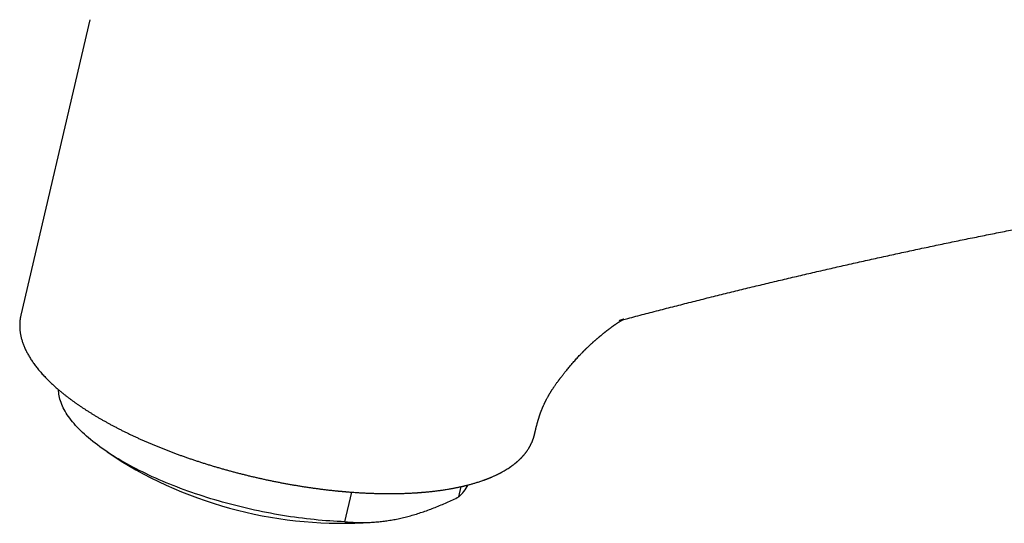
# Model space of a CAD drawing. Header units: millimetres. Extents: x 8 to 599, y 12 to 472.
# Tile 10 of 46: x 452 to 508, y 114 to 143. Entities that reach past the tile are written whole.
import ezdxf

# ---------------------------------------------------------------- set-up
doc = ezdxf.new("R2010")
doc.units = ezdxf.units.MM

msp = doc.modelspace()

# ---------------------------------------------------------------- linework, layer by layer
at = {"color": 7, "linetype": 'Continuous', "lineweight": 30}
for p, q in [((456.22, 142.558), (452.296, 125.747)), ((481.498, 118.99), (481.503, 119.009)), ((457.212, 117.973), (457.994, 117.451)), ((477.188, 115.418), (477.325, 116.003)), ((470.713, 114.009), (471.105, 115.688)), ((472.73, 114.012), (472.972, 114.044))]:
    msp.add_line(p, q, dxfattribs=at)
at = {"color": 7, "linetype": 'Continuous', "lineweight": 30, "flags": 128}
msp.add_lwpolyline([(470.713, 114.009), (470.501, 114.017), (470.288, 114.026), (470.073, 114.038), (469.856, 114.051), (469.639, 114.067), (469.419, 114.084), (469.199, 114.104), (468.978, 114.125), (468.755, 114.148), (468.532, 114.173), (468.307, 114.2), (468.082, 114.229), (467.856, 114.26), (467.629, 114.293), (467.402, 114.328), (467.175, 114.364), (466.947, 114.403), (466.718, 114.443), (466.49, 114.485), (466.261, 114.528), (466.033, 114.574), (465.804, 114.621), (465.576, 114.67), (465.347, 114.721), (465.119, 114.773), (464.892, 114.827), (464.665, 114.883), (464.438, 114.941), (464.213, 115), (463.988, 115.06), (463.763, 115.123), (463.54, 115.186), (463.318, 115.252), (463.097, 115.318), (462.877, 115.387), (462.658, 115.456), (462.44, 115.528), (462.224, 115.6), (462.01, 115.674), (461.797, 115.749), (461.585, 115.826), (461.376, 115.904), (461.168, 115.983), (460.962, 116.063), (460.758, 116.145), (460.557, 116.227), (460.357, 116.311), (460.159, 116.396), (459.964, 116.482), (459.771, 116.569), (459.581, 116.657), (459.393, 116.746), (459.208, 116.836), (459.025, 116.927), (458.845, 117.018), (458.668, 117.111), (458.494, 117.204), (458.322, 117.298), (458.154, 117.393), (457.988, 117.489), (457.826, 117.585), (457.667, 117.681), (457.511, 117.779), (457.359, 117.877), (457.209, 117.975), (457.064, 118.074), (456.921, 118.173), (456.782, 118.273), (456.647, 118.373), (456.515, 118.473), (456.387, 118.574), (456.263, 118.674), (456.143, 118.775), (456.026, 118.877), (455.913, 118.978), (455.804, 119.079), (455.699, 119.181), (455.598, 119.282), (455.501, 119.384), (455.408, 119.485), (455.319, 119.586), (455.234, 119.687), (455.154, 119.788), (455.077, 119.889), (455.005, 119.989), (454.937, 120.09), (454.874, 120.189), (454.814, 120.289), (454.759, 120.388), (454.708, 120.486), (454.662, 120.585), (454.62, 120.682), (454.582, 120.779), (454.549, 120.876), (454.52, 120.971), (454.496, 121.066), (454.476, 121.161), (454.46, 121.254), (454.449, 121.347), (454.443, 121.439), (454.441, 121.513)], dxfattribs=at)
at = {"color": 7, "linetype": 'Continuous', "lineweight": 30}
for centre, radius, start, end in [((470.584, 138.109), 24.192, 238.6391, 275.0875), ((475.743, 117.103), 2.22, 310.6105, 333.0843)]:
    msp.add_arc(centre, radius, start, end, dxfattribs=at)
for points, knots in [([(486.512, 125.492), (486.609, 125.518), (487.016, 125.626), (487.732, 125.813), (488.66, 126.054), (489.587, 126.292), (490.514, 126.527), (491.439, 126.76), (492.365, 126.99), (493.289, 127.217), (494.213, 127.441), (495.137, 127.663), (496.059, 127.881), (496.981, 128.097), (497.903, 128.311), (498.823, 128.521), (499.743, 128.729), (500.663, 128.934), (501.581, 129.136), (502.499, 129.335), (503.416, 129.532), (504.333, 129.726), (505.249, 129.917), (506.164, 130.106), (507.078, 130.291), (507.992, 130.474), (508.904, 130.654), (509.817, 130.832), (510.728, 131.006), (511.639, 131.178), (512.549, 131.347), (513.458, 131.513), (514.366, 131.677), (515.274, 131.838), (516.181, 131.996), (517.087, 132.151), (517.993, 132.303), (518.897, 132.453), (519.801, 132.6), (520.704, 132.744), (521.606, 132.885), (522.508, 133.024), (523.409, 133.16), (524.308, 133.293), (525.208, 133.423), (526.106, 133.55), (527.003, 133.675), (527.9, 133.797), (528.796, 133.916), (529.691, 134.032), (530.585, 134.146), (531.479, 134.257), (532.371, 134.365), (533.263, 134.47), (534.154, 134.572), (535.044, 134.672), (535.933, 134.769), (536.821, 134.863), (537.709, 134.954), (538.595, 135.043), (539.481, 135.129), (540.366, 135.212), (541.25, 135.292), (542.133, 135.369), (543.015, 135.444), (543.897, 135.516), (544.777, 135.585), (545.657, 135.651), (546.535, 135.714), (547.364, 135.772), (547.899, 135.807), (548.142, 135.823)], [0, 0, 0, 0, 0.004585, 0.019232, 0.033879, 0.048526, 0.063174, 0.077823, 0.092472, 0.107122, 0.121773, 0.136424, 0.151076, 0.165729, 0.180383, 0.195037, 0.209692, 0.224347, 0.239004, 0.253661, 0.268319, 0.282977, 0.297637, 0.312297, 0.326958, 0.34162, 0.356283, 0.370947, 0.385611, 0.400277, 0.414943, 0.42961, 0.444278, 0.458947, 0.473617, 0.488288, 0.50296, 0.517633, 0.532307, 0.546982, 0.561658, 0.576335, 0.591013, 0.605692, 0.620372, 0.635053, 0.649736, 0.664419, 0.679104, 0.69379, 0.708476, 0.723165, 0.737854, 0.752544, 0.767236, 0.781929, 0.796623, 0.811318, 0.826015, 0.840713, 0.855412, 0.870112, 0.884814, 0.899517, 0.914222, 0.928927, 0.943635, 0.958343, 0.973053, 0.987765, 1, 1, 1, 1]), ([(452.296, 125.746), (452.294, 125.737), (452.285, 125.7), (452.272, 125.633), (452.257, 125.546), (452.246, 125.458), (452.237, 125.369), (452.232, 125.28), (452.23, 125.191), (452.23, 125.1), (452.234, 125.009), (452.241, 124.918), (452.251, 124.826), (452.264, 124.733), (452.28, 124.64), (452.3, 124.546), (452.322, 124.452), (452.348, 124.357), (452.377, 124.262), (452.409, 124.166), (452.444, 124.07), (452.482, 123.973), (452.524, 123.877), (452.569, 123.779), (452.616, 123.682), (452.667, 123.584), (452.721, 123.487), (452.779, 123.389), (452.839, 123.29), (452.902, 123.192), (452.968, 123.094), (453.038, 122.996), (453.11, 122.897), (453.185, 122.799), (453.263, 122.701), (453.344, 122.602), (453.428, 122.504), (453.515, 122.406), (453.605, 122.308), (453.697, 122.21), (453.792, 122.113), (453.89, 122.015), (453.99, 121.918), (454.094, 121.821), (454.199, 121.724), (454.308, 121.627), (454.419, 121.531), (454.532, 121.435), (454.649, 121.339), (454.767, 121.244), (454.888, 121.148), (455.012, 121.054), (455.138, 120.959), (455.266, 120.865), (455.397, 120.771), (455.53, 120.678), (455.666, 120.584), (455.803, 120.492), (455.943, 120.4), (456.086, 120.308), (456.23, 120.217), (456.377, 120.126), (456.525, 120.035), (456.676, 119.945), (456.829, 119.856), (456.984, 119.767), (457.141, 119.679), (457.3, 119.591), (457.461, 119.504), (457.624, 119.418), (457.789, 119.332), (457.955, 119.246), (458.124, 119.162), (458.294, 119.078), (458.466, 118.994), (458.64, 118.912), (458.815, 118.83), (458.992, 118.749), (459.171, 118.668), (459.351, 118.588), (459.533, 118.509), (459.716, 118.431), (459.901, 118.354), (460.087, 118.277), (460.275, 118.201), (460.464, 118.126), (460.654, 118.052), (460.845, 117.979), (461.038, 117.907), (461.232, 117.835), (461.427, 117.764), (461.623, 117.695), (461.82, 117.626), (462.019, 117.558), (462.218, 117.491), (462.418, 117.426), (462.619, 117.361), (462.822, 117.297), (463.024, 117.234), (463.228, 117.172), (463.432, 117.111), (463.638, 117.052), (463.843, 116.993), (464.05, 116.935), (464.257, 116.879), (464.464, 116.823), (464.672, 116.769), (464.881, 116.716), (465.09, 116.664), (465.299, 116.613), (465.508, 116.563), (465.718, 116.515), (465.928, 116.467), (466.139, 116.421), (466.349, 116.376), (466.56, 116.332), (466.77, 116.289), (466.981, 116.248), (467.191, 116.207), (467.402, 116.168), (467.612, 116.131), (467.823, 116.094), (468.033, 116.059), (468.242, 116.025), (468.452, 115.992), (468.661, 115.961), (468.87, 115.931), (469.079, 115.902), (469.287, 115.874), (469.494, 115.848), (469.701, 115.823), (469.908, 115.799), (470.11, 115.777), (470.254, 115.763), (470.329, 115.755), (470.34, 115.754)], [0, 0, 0, 0, 0.0022378, 0.0093669, 0.0164965, 0.0236306, 0.0307732, 0.037928, 0.0450988, 0.0522891, 0.0595018, 0.0667398, 0.0740055, 0.0813007, 0.088627, 0.0959854, 0.1033764, 0.1108001, 0.1182561, 0.1257438, 0.1332619, 0.140809, 0.1483834, 0.1559831, 0.1636061, 0.1712502, 0.1789133, 0.186593, 0.1942874, 0.2019942, 0.2097117, 0.2174379, 0.2251712, 0.2329101, 0.2406533, 0.2483994, 0.2561474, 0.2638963, 0.2716453, 0.2793935, 0.2871403, 0.2948853, 0.3026281, 0.3103683, 0.3181058, 0.3258402, 0.3335715, 0.3412995, 0.3490242, 0.3567455, 0.3644633, 0.3721778, 0.3798888, 0.3875965, 0.3953009, 0.403002, 0.4106999, 0.4183947, 0.4260865, 0.4337753, 0.4414612, 0.4491443, 0.4568247, 0.4645025, 0.4721778, 0.4798506, 0.4875211, 0.4951892, 0.5028552, 0.5105191, 0.5181809, 0.5258407, 0.5334987, 0.5411549, 0.5488094, 0.5564622, 0.5641133, 0.571763, 0.5794112, 0.587058, 0.5947035, 0.6023477, 0.6099906, 0.6176324, 0.6252731, 0.6329127, 0.6405514, 0.648189, 0.6558258, 0.6634617, 0.6710968, 0.6787311, 0.6863647, 0.6939976, 0.7016298, 0.7092615, 0.7168926, 0.7245232, 0.7321533, 0.739783, 0.7474122, 0.7550411, 0.7626697, 0.7702979, 0.777926, 0.7855537, 0.7931813, 0.8008087, 0.808436, 0.8160633, 0.8236904, 0.8313176, 0.8389447, 0.8465719, 0.8541992, 0.8618265, 0.869454, 0.8770817, 0.8847096, 0.8923377, 0.8999661, 0.9075948, 0.9152238, 0.9228532, 0.9304831, 0.9381134, 0.9457442, 0.9533755, 0.9610074, 0.96864, 0.9762731, 0.983907, 0.9915416, 0.9987756, 1, 1, 1, 1]), ([(481.511, 119.007), (481.512, 119.012), (481.514, 119.024), (481.518, 119.04), (481.521, 119.054), (481.523, 119.066), (481.526, 119.079), (481.53, 119.097), (481.535, 119.118), (481.54, 119.141), (481.546, 119.164), (481.551, 119.187), (481.556, 119.208), (481.561, 119.228), (481.566, 119.249), (481.572, 119.272), (481.578, 119.297), (481.585, 119.327), (481.594, 119.36), (481.604, 119.397), (481.614, 119.435), (481.625, 119.477), (481.637, 119.523), (481.648, 119.563), (481.657, 119.594), (481.662, 119.615), (481.668, 119.636), (481.675, 119.659), (481.681, 119.682), (481.687, 119.703), (481.692, 119.72), (481.697, 119.738), (481.702, 119.756), (481.708, 119.774), (481.713, 119.792), (481.717, 119.808), (481.723, 119.826), (481.73, 119.851), (481.738, 119.879), (481.748, 119.91), (481.756, 119.939), (481.765, 119.966), (481.771, 119.986), (481.776, 120.003), (481.782, 120.021), (481.789, 120.042), (481.795, 120.063), (481.802, 120.081), (481.807, 120.097), (481.812, 120.114), (481.819, 120.131), (481.825, 120.148), (481.83, 120.163), (481.835, 120.177), (481.841, 120.193), (481.847, 120.211), (481.854, 120.23), (481.861, 120.25), (481.87, 120.272), (481.88, 120.3), (481.892, 120.33), (481.905, 120.362), (481.919, 120.398), (481.934, 120.434), (481.948, 120.469), (481.961, 120.499), (481.974, 120.529), (481.987, 120.56), (482.005, 120.599), (482.023, 120.64), (482.043, 120.684), (482.062, 120.723), (482.081, 120.764), (482.097, 120.797), (482.11, 120.824), (482.121, 120.845), (482.129, 120.862), (482.137, 120.878), (482.146, 120.896), (482.158, 120.919), (482.172, 120.946), (482.194, 120.988), (482.22, 121.036), (482.249, 121.09), (482.274, 121.136), (482.299, 121.179), (482.326, 121.228), (482.352, 121.272), (482.379, 121.317), (482.405, 121.36), (482.434, 121.408), (482.46, 121.45), (482.483, 121.487), (482.503, 121.518), (482.527, 121.555), (482.555, 121.599), (482.591, 121.653), (482.63, 121.71), (482.672, 121.771), (482.714, 121.83), (482.756, 121.889), (482.799, 121.948), (482.837, 122), (482.869, 122.041), (482.891, 122.07), (482.908, 122.093), (482.92, 122.108), (482.927, 122.117), (482.931, 122.123), (482.937, 122.131), (482.948, 122.145), (482.965, 122.167), (482.988, 122.197), (483.016, 122.233), (483.048, 122.274), (483.086, 122.323), (483.13, 122.378), (483.178, 122.439), (483.232, 122.507), (483.322, 122.619), (483.446, 122.77), (483.581, 122.931), (483.694, 123.062), (483.784, 123.164), (483.873, 123.264), (483.96, 123.359), (484.045, 123.452), (484.118, 123.529), (484.177, 123.59), (484.219, 123.633), (484.25, 123.665), (484.272, 123.687), (484.286, 123.701), (484.298, 123.713), (484.308, 123.723), (484.316, 123.732), (484.324, 123.74), (484.335, 123.751), (484.352, 123.768), (484.377, 123.792), (484.406, 123.821), (484.436, 123.851), (484.478, 123.892), (484.53, 123.942), (484.591, 123.999), (484.649, 124.053), (484.698, 124.098), (484.74, 124.136), (484.774, 124.167), (484.808, 124.198), (484.843, 124.229), (484.88, 124.262), (484.916, 124.293), (484.951, 124.323), (484.983, 124.351), (485.016, 124.38), (485.047, 124.406), (485.072, 124.428), (485.091, 124.443), (485.105, 124.455), (485.119, 124.467), (485.137, 124.483), (485.161, 124.503), (485.191, 124.527), (485.225, 124.556), (485.264, 124.589), (485.309, 124.626), (485.357, 124.665), (485.404, 124.704), (485.445, 124.737), (485.481, 124.766), (485.513, 124.792), (485.544, 124.817), (485.577, 124.843), (485.61, 124.868), (485.639, 124.892), (485.666, 124.913), (485.694, 124.934), (485.724, 124.958), (485.758, 124.983), (485.795, 125.011), (485.835, 125.042), (485.876, 125.072), (485.914, 125.1), (485.947, 125.125), (485.98, 125.148), (486.014, 125.172), (486.048, 125.197), (486.082, 125.221), (486.111, 125.24), (486.133, 125.256), (486.151, 125.268), (486.168, 125.28), (486.187, 125.292), (486.208, 125.306), (486.23, 125.321), (486.251, 125.334), (486.27, 125.347), (486.29, 125.36), (486.312, 125.374), (486.336, 125.389), (486.358, 125.402), (486.376, 125.414), (486.393, 125.424), (486.41, 125.434), (486.428, 125.445), (486.446, 125.455), (486.463, 125.465), (486.481, 125.475), (486.496, 125.484), (486.508, 125.49), (486.519, 125.496), (486.534, 125.504), (486.549, 125.512), (486.564, 125.519), (486.572, 125.523), (486.576, 125.525), (486.578, 125.526), (486.578, 125.526), (486.578, 125.526), (486.578, 125.526)], [0, 0, 0, 0, 0.002027, 0.004443, 0.005894, 0.007263, 0.008928, 0.010888, 0.014291, 0.016891, 0.019931, 0.02325, 0.026056, 0.02835, 0.0312, 0.034515, 0.037218, 0.04092, 0.045749, 0.049412, 0.054082, 0.059113, 0.063763, 0.069184, 0.071733, 0.073647, 0.075717, 0.078293, 0.080925, 0.083069, 0.084965, 0.086784, 0.088927, 0.091123, 0.093071, 0.094774, 0.096775, 0.09946, 0.103416, 0.106591, 0.110111, 0.113422, 0.116116, 0.118353, 0.121071, 0.124539, 0.128092, 0.130803, 0.133068, 0.135473, 0.138331, 0.141083, 0.14309, 0.144786, 0.147204, 0.150151, 0.152466, 0.155174, 0.158216, 0.162071, 0.166404, 0.169753, 0.174656, 0.18006, 0.183365, 0.187715, 0.191252, 0.194398, 0.199211, 0.20533, 0.209304, 0.214797, 0.219221, 0.223581, 0.226265, 0.228841, 0.230746, 0.232164, 0.234161, 0.236852, 0.24012, 0.243297, 0.250799, 0.256505, 0.261208, 0.26591, 0.270902, 0.277017, 0.280165, 0.285665, 0.291017, 0.295513, 0.299396, 0.302708, 0.305742, 0.31121, 0.316599, 0.323133, 0.329553, 0.336271, 0.342293, 0.34871, 0.355535, 0.359104, 0.362537, 0.365188, 0.366637, 0.367622, 0.36815, 0.368588, 0.370349, 0.372971, 0.376458, 0.380533, 0.385382, 0.391011, 0.397425, 0.404633, 0.412641, 0.4212, 0.444346, 0.466784, 0.479791, 0.492529, 0.504992, 0.517174, 0.529069, 0.540623, 0.547322, 0.55309, 0.557921, 0.560087, 0.56199, 0.563631, 0.565009, 0.566123, 0.567, 0.568384, 0.570877, 0.574386, 0.578782, 0.583209, 0.587515, 0.596686, 0.605278, 0.61347, 0.621292, 0.626296, 0.631138, 0.635972, 0.640865, 0.645935, 0.651647, 0.655882, 0.660431, 0.665294, 0.669827, 0.673374, 0.675933, 0.677526, 0.679304, 0.681834, 0.685117, 0.689155, 0.693948, 0.699499, 0.705358, 0.712752, 0.719364, 0.725189, 0.730226, 0.734566, 0.738932, 0.743806, 0.748928, 0.753232, 0.75699, 0.761165, 0.765806, 0.770936, 0.776711, 0.783157, 0.790159, 0.796313, 0.801575, 0.807202, 0.812926, 0.819144, 0.825562, 0.831534, 0.835229, 0.838597, 0.841821, 0.845563, 0.849884, 0.85453, 0.859379, 0.863476, 0.867764, 0.873004, 0.879537, 0.885274, 0.890238, 0.894466, 0.899153, 0.905723, 0.91152, 0.916493, 0.923735, 0.930055, 0.934894, 0.940287, 0.946231, 0.957516, 0.969067, 0.980907, 0.986693, 0.992617, 0.998119, 1, 1, 1, 1]), ([(486.578, 125.526), (486.578, 125.526), (486.578, 125.526), (486.576, 125.525), (486.575, 125.525), (486.573, 125.524), (486.57, 125.523), (486.566, 125.521), (486.561, 125.519), (486.556, 125.517), (486.55, 125.515), (486.545, 125.513), (486.54, 125.511), (486.534, 125.509), (486.528, 125.506), (486.521, 125.504), (486.515, 125.502), (486.509, 125.499), (486.503, 125.497), (486.497, 125.495), (486.489, 125.493), (486.48, 125.49), (486.471, 125.486), (486.462, 125.484), (486.455, 125.481), (486.448, 125.479), (486.44, 125.476), (486.43, 125.473), (486.42, 125.47), (486.412, 125.468), (486.407, 125.466), (486.399, 125.464), (486.389, 125.461), (486.377, 125.457), (486.364, 125.454), (486.35, 125.45), (486.334, 125.445), (486.323, 125.442), (486.316, 125.441)], [0, 0, 0, 0, 0.034729, 0.061451, 0.088168, 0.11709, 0.151656, 0.188749, 0.234105, 0.273361, 0.306189, 0.338335, 0.361411, 0.387678, 0.416988, 0.447265, 0.472571, 0.4952, 0.516458, 0.538588, 0.563429, 0.593201, 0.626712, 0.652215, 0.672028, 0.690953, 0.71173, 0.738885, 0.767238, 0.788971, 0.804687, 0.821969, 0.843048, 0.86269, 0.887868, 0.919148, 0.95653, 1, 1, 1, 1]), ([(471.037, 115.693), (471.124, 115.687), (471.296, 115.674), (471.547, 115.658), (471.788, 115.645), (472.018, 115.634), (472.238, 115.625), (472.449, 115.619), (472.649, 115.613), (472.843, 115.61), (473.031, 115.608), (473.214, 115.607), (473.39, 115.607), (473.562, 115.609), (473.727, 115.611), (473.881, 115.614), (474.022, 115.618), (474.152, 115.623), (474.277, 115.628), (474.396, 115.633), (474.506, 115.639), (474.604, 115.644), (474.678, 115.648), (474.728, 115.651), (474.755, 115.653), (474.773, 115.654), (474.788, 115.655), (474.805, 115.656), (474.828, 115.658), (474.859, 115.66), (474.899, 115.663), (474.947, 115.666), (475.004, 115.671), (475.068, 115.676), (475.148, 115.682), (475.241, 115.69), (475.345, 115.699), (475.446, 115.709), (475.542, 115.719), (475.633, 115.729), (475.72, 115.738), (475.802, 115.748), (475.885, 115.758), (475.969, 115.769), (476.053, 115.78), (476.13, 115.79), (476.204, 115.8), (476.286, 115.812), (476.38, 115.826), (476.489, 115.844), (476.606, 115.863), (476.709, 115.881), (476.798, 115.897), (476.868, 115.91), (476.941, 115.924), (477.016, 115.938), (477.09, 115.953), (477.163, 115.968), (477.231, 115.983), (477.294, 115.996), (477.348, 116.008), (477.395, 116.019), (477.433, 116.028), (477.465, 116.035), (477.486, 116.04), (477.501, 116.044), (477.513, 116.047), (477.529, 116.05), (477.549, 116.055), (477.577, 116.062), (477.614, 116.071), (477.659, 116.082), (477.722, 116.099), (477.8, 116.119), (477.891, 116.144), (477.978, 116.168), (478.065, 116.193), (478.154, 116.219), (478.248, 116.248), (478.347, 116.28), (478.452, 116.315), (478.54, 116.345), (478.609, 116.37), (478.656, 116.387), (478.698, 116.402), (478.735, 116.416), (478.766, 116.428), (478.792, 116.438), (478.813, 116.446), (478.829, 116.452), (478.841, 116.456), (478.852, 116.461), (478.867, 116.467), (478.887, 116.475), (478.912, 116.485), (478.94, 116.496), (478.972, 116.509), (479.004, 116.522), (479.035, 116.536), (479.066, 116.548), (479.11, 116.568), (479.166, 116.592), (479.233, 116.622), (479.292, 116.65), (479.346, 116.675), (479.394, 116.698), (479.438, 116.721), (479.481, 116.742), (479.519, 116.762), (479.553, 116.779), (479.578, 116.792), (479.6, 116.804), (479.621, 116.815), (479.647, 116.829), (479.676, 116.846), (479.741, 116.882), (479.834, 116.935), (479.951, 117.007), (480.035, 117.061), (480.091, 117.099), (480.121, 117.119), (480.146, 117.136), (480.168, 117.152), (480.19, 117.168), (480.215, 117.186), (480.246, 117.208), (480.282, 117.235), (480.32, 117.264), (480.354, 117.29), (480.381, 117.312), (480.403, 117.329), (480.425, 117.347), (480.447, 117.365), (480.469, 117.384), (480.49, 117.402), (480.51, 117.418), (480.526, 117.433), (480.54, 117.445), (480.552, 117.455), (480.563, 117.465), (480.575, 117.476), (480.589, 117.489), (480.609, 117.506), (480.633, 117.529), (480.662, 117.557), (480.692, 117.586), (480.722, 117.615), (480.751, 117.645), (480.78, 117.675), (480.805, 117.702), (480.824, 117.723), (480.839, 117.739), (480.851, 117.752), (480.862, 117.765), (480.876, 117.782), (480.894, 117.802), (480.916, 117.827), (480.938, 117.854), (480.96, 117.882), (480.983, 117.91), (481.005, 117.94), (481.027, 117.969), (481.048, 117.997), (481.07, 118.028), (481.096, 118.064), (481.126, 118.109), (481.156, 118.156), (481.186, 118.205), (481.211, 118.247), (481.231, 118.282), (481.245, 118.308), (481.258, 118.331), (481.269, 118.352), (481.279, 118.372), (481.289, 118.391), (481.3, 118.412), (481.311, 118.436), (481.324, 118.462), (481.337, 118.491), (481.351, 118.521), (481.364, 118.553), (481.377, 118.584), (481.388, 118.613), (481.398, 118.638), (481.406, 118.659), (481.412, 118.675), (481.417, 118.688), (481.422, 118.702), (481.428, 118.719), (481.435, 118.741), (481.443, 118.767), (481.453, 118.797), (481.463, 118.831), (481.474, 118.87), (481.486, 118.913), (481.498, 118.96), (481.505, 118.993), (481.509, 119.011)], [0, 0, 0, 0, 0.01575, 0.030951, 0.04561, 0.059732, 0.073322, 0.086382, 0.098918, 0.110932, 0.122961, 0.134544, 0.145854, 0.156896, 0.167669, 0.178176, 0.186971, 0.195571, 0.203978, 0.212073, 0.219474, 0.226151, 0.232103, 0.234491, 0.23639, 0.237551, 0.238283, 0.239425, 0.241024, 0.243079, 0.245868, 0.249209, 0.253104, 0.257553, 0.262556, 0.269814, 0.277271, 0.284428, 0.291286, 0.297845, 0.304103, 0.310061, 0.315719, 0.322405, 0.328614, 0.334347, 0.339648, 0.345186, 0.35275, 0.361029, 0.370026, 0.379744, 0.385124, 0.390701, 0.39647, 0.402432, 0.408567, 0.414392, 0.42014, 0.425256, 0.429742, 0.433599, 0.436825, 0.439422, 0.441391, 0.442291, 0.443182, 0.444467, 0.446151, 0.448235, 0.451569, 0.455557, 0.45967, 0.467828, 0.475733, 0.483384, 0.490867, 0.49879, 0.507277, 0.516475, 0.526255, 0.536616, 0.541581, 0.546117, 0.550185, 0.553786, 0.556918, 0.55942, 0.561514, 0.5632, 0.564012, 0.565075, 0.566589, 0.568555, 0.571027, 0.573969, 0.577296, 0.580592, 0.583802, 0.586925, 0.589961, 0.597593, 0.604615, 0.611028, 0.616831, 0.622031, 0.626749, 0.631742, 0.636124, 0.639892, 0.643047, 0.644939, 0.64737, 0.65034, 0.65385, 0.65772, 0.673192, 0.68721, 0.700969, 0.705357, 0.709211, 0.71251, 0.715263, 0.718076, 0.721311, 0.725667, 0.730612, 0.736059, 0.741772, 0.744816, 0.747927, 0.751105, 0.754351, 0.757664, 0.760988, 0.763936, 0.766438, 0.76858, 0.770237, 0.771876, 0.773787, 0.775973, 0.778433, 0.782728, 0.787542, 0.792433, 0.79736, 0.802323, 0.807322, 0.812141, 0.81527, 0.817784, 0.819717, 0.821719, 0.824028, 0.827517, 0.831534, 0.835991, 0.840177, 0.844553, 0.849118, 0.853808, 0.858071, 0.861784, 0.867981, 0.874666, 0.881729, 0.888921, 0.896234, 0.900253, 0.903959, 0.907308, 0.910299, 0.91305, 0.915552, 0.918632, 0.921877, 0.925655, 0.929761, 0.933997, 0.938363, 0.942755, 0.946799, 0.950311, 0.95329, 0.955194, 0.956792, 0.958544, 0.960868, 0.963762, 0.967228, 0.971264, 0.975871, 0.981048, 0.986796, 0.993113, 1, 1, 1, 1]), ([(470.34, 115.754), (470.362, 115.752), (470.403, 115.748), (470.462, 115.742), (470.514, 115.738), (470.559, 115.733), (470.597, 115.73), (470.628, 115.727), (470.661, 115.724), (470.699, 115.721), (470.748, 115.717), (470.807, 115.712), (470.875, 115.706), (470.952, 115.7), (471.007, 115.696), (471.036, 115.694)], [0, 0, 0, 0, 0.094403, 0.178656, 0.252787, 0.316819, 0.370773, 0.414662, 0.453288, 0.510027, 0.580552, 0.664839, 0.762862, 0.874593, 1, 1, 1, 1]), ([(470.713, 114.009), (470.818, 114), (471.028, 113.981), (471.348, 113.965), (471.668, 113.959), (471.991, 113.963), (472.316, 113.978), (472.637, 114.004), (472.954, 114.04), (473.266, 114.085), (473.581, 114.141), (473.898, 114.207), (474.217, 114.283), (474.539, 114.371), (474.864, 114.468), (475.191, 114.576), (475.522, 114.694), (475.853, 114.821), (476.184, 114.958), (476.517, 115.102), (476.851, 115.255), (477.076, 115.364), (477.188, 115.418)], [0, 0, 0, 0, 0.05335, 0.106403, 0.159158, 0.211627, 0.263833, 0.315809, 0.364643, 0.413349, 0.461972, 0.510558, 0.559155, 0.607809, 0.656568, 0.705472, 0.754559, 0.803863, 0.85252, 0.901425, 0.950586, 1, 1, 1, 1])]:
    msp.add_open_spline(points, degree=3, knots=knots, dxfattribs=at)

doc.saveas('drawing.dxf')
